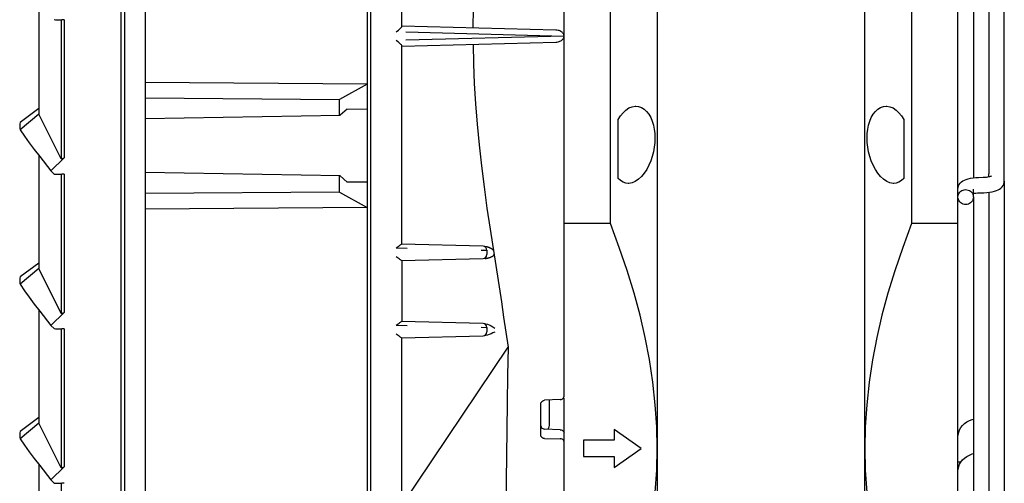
# Model space of a CAD drawing. Header units: inches. Extents: x 0 to 39.3, y 0 to 30.4.
# Tile 20 of 39: x 20.9 to 25.9, y 12.5 to 14.9. Entities that reach past the tile are written whole.
import ezdxf

# ---------------------------------------------------------------- set-up
doc = ezdxf.new("R2010")
doc.units = ezdxf.units.IN
doc.header["$LTSCALE"] = 2.160714
doc.header["$MEASUREMENT"] = 0
doc.layers.get('0').update_dxf_attribs({"linetype": 'CONTINUOUS'})
doc.layers.add('FAN-ELECTRICS_14', color=7, linetype='CONTINUOUS')
doc.layers.add('INTFCLR_3', color=7, linetype='CONTINUOUS')

msp = doc.modelspace()

# ---------------------------------------------------------------- linework, layer by layer
at = {"color": 7, "linetype": 'Continuous'}
for p, q in [((21.4262, 9.8327), (21.4262, 19.7051)), ((21.5286, 19.5661), (21.5286, 9.9717)), ((22.6802, 10.5289), (22.6802, 19.1127)), ((23.9006, 13.84), (23.9006, 18.1813)), ((25.4361, 18.1813), (25.4361, 13.84)), ((25.6723, 11.4096), (25.6723, 18.1813)), ((23.6644, 12.9595), (23.6644, 17.5017)), ((22.6606, 17.3673), (22.6606, 12.1705)), ((24.1393, 16.9677), (24.1393, 11.823)), ((25.1974, 11.823), (25.1974, 16.9677)), ((25.751, 16.7479), (25.751, 14.0733)), ((25.8298, 16.6257), (25.8298, 14.0927)), ((22.8376, 14.8449), (22.8376, 15.8559)), ((22.8087, 14.8175), (22.8203, 14.8264)), ((23.6225, 14.8261), (22.8375, 14.8467)), ((22.8578, 14.8168), (23.6644, 14.7954)), ((22.8375, 14.7443), (23.6225, 14.7648)), ((23.6644, 14.7954), (22.8578, 14.7742)), ((22.8376, 13.735), (22.8376, 14.746)), ((22.6607, 14.5506), (21.5286, 14.5587)), ((22.6607, 14.5506), (22.5198, 14.4728)), ((21.5286, 14.48), (22.5198, 14.4728)), ((22.5198, 14.3921), (22.5198, 14.4728)), ((22.559, 14.4234), (22.5236, 14.3921)), ((22.559, 14.4234), (22.6607, 14.4242)), ((21.5286, 14.3748), (22.5236, 14.3921)), ((23.94, 14.0704), (23.94, 14.3696)), ((25.3967, 14.3696), (25.3967, 14.0704)), ((22.5236, 14.0827), (21.5286, 14.1)), ((22.5198, 14), (22.5198, 14.0827)), ((22.5236, 14.0827), (22.559, 14.0515)), ((25.9085, 14.0567), (25.9085, 12.0384)), ((22.6607, 14.0506), (22.559, 14.0515)), ((22.5198, 14), (21.5286, 13.9929)), ((22.5198, 14), (22.6607, 13.9223)), ((25.751, 13.9737), (25.751, 12.0789)), ((25.8298, 13.9994), (25.8298, 12.0384)), ((22.6607, 13.9223), (21.5286, 13.9141)), ((23.9006, 13.84), (23.6644, 13.84)), ((25.6723, 13.84), (25.4361, 13.84)), ((22.8087, 13.7161), (22.8656, 13.7147)), ((23.2515, 13.7242), (22.8367, 13.735)), ((23.2596, 13.724), (23.2621, 13.7238)), ((23.2707, 13.7044), (23.2707, 13.6817)), ((23.2811, 13.7192), (23.2826, 13.7186)), ((22.814, 13.6662), (22.8087, 13.6701)), ((22.8367, 13.6512), (23.2515, 13.662)), ((22.8376, 13.6512), (22.8376, 13.3413)), ((23.3448, 13.4404), (23.3566, 13.3632)), ((23.3566, 13.3632), (23.3793, 13.21)), ((22.8087, 13.3224), (22.8656, 13.321)), ((23.2515, 13.3305), (22.8367, 13.3413)), ((23.2707, 13.3107), (23.2707, 13.288)), ((22.814, 13.2725), (22.8087, 13.2764)), ((22.8367, 13.2575), (23.2515, 13.2683)), ((22.8376, 10.5634), (22.8376, 13.2575)), ((23.2664, 13.2693), (23.2585, 13.2685)), ((23.2748, 13.2713), (23.2664, 13.2693)), ((22.8376, 12.4029), (23.3793, 13.21)), ((23.6644, 12.426), (23.6644, 12.9503)), ((23.5463, 12.76), (23.5463, 12.9224)), ((23.6454, 12.9427), (23.5653, 12.9391)), ((23.5911, 12.8224), (23.5911, 12.9403)), ((23.6454, 12.7893), (23.5653, 12.7927)), ((23.5653, 12.7446), (23.6454, 12.7435)), ((25.6862, 12.6232), (25.6723, 12.6232))]:
    msp.add_line(p, q, dxfattribs=at)
at = {"color": 6, "linetype": 'Continuous'}
for p, q in [((21.4065, 10.2466), (21.4065, 18.8368)), ((20.9873, 14.9746), (20.9873, 14.3981)), ((21.0987, 14.8787), (21.1054, 14.8785)), ((21.102, 14.8783), (21.102, 14.1699)), ((21.1172, 14.8783), (21.1054, 14.8785)), ((21.1172, 14.8783), (21.1172, 14.1745)), ((20.9873, 14.4259), (20.8916, 14.3551)), ((20.9873, 14.3981), (20.8916, 14.3178)), ((21.102, 14.1699), (20.9873, 14.3981)), ((20.8916, 14.3178), (20.914, 14.2853)), ((20.914, 14.2853), (20.9384, 14.2517)), ((20.9873, 14.1872), (20.9873, 13.6107)), ((21.0488, 14.1085), (21.1172, 14.1745)), ((21.102, 14.1699), (21.107, 14.1714)), ((21.107, 14.1714), (21.1121, 14.1729)), ((21.1121, 14.1729), (21.1172, 14.1745)), ((21.0655, 14.0918), (21.0488, 14.1085)), ((21.0987, 14.0913), (21.1054, 14.0911)), ((21.102, 14.0909), (21.102, 13.3824)), ((21.1172, 14.0909), (21.1054, 14.0911)), ((21.1172, 14.0909), (21.1172, 13.3871)), ((20.9873, 13.6385), (20.8916, 13.5677)), ((20.9873, 13.6107), (20.8916, 13.5304)), ((21.102, 13.3824), (20.9873, 13.6107)), ((20.8916, 13.5304), (20.914, 13.4979)), ((20.914, 13.4979), (20.9384, 13.4643)), ((20.9873, 13.3998), (20.9873, 12.8233)), ((21.0488, 13.3211), (21.1172, 13.3871)), ((21.102, 13.3824), (21.107, 13.384)), ((21.107, 13.384), (21.1121, 13.3855)), ((21.1121, 13.3855), (21.1172, 13.3871)), ((21.0655, 13.3044), (21.0488, 13.3211)), ((21.0987, 13.3039), (21.1054, 13.3037)), ((21.102, 13.3035), (21.102, 12.595)), ((21.1172, 13.3035), (21.1054, 13.3037)), ((21.1172, 13.3035), (21.1172, 12.5997)), ((20.9873, 12.8511), (20.8916, 12.7803)), ((20.9873, 12.8233), (20.8916, 12.743)), ((21.102, 12.595), (20.9873, 12.8233)), ((20.8916, 12.743), (20.914, 12.7105)), ((20.914, 12.7105), (20.9384, 12.6769)), ((20.9873, 12.6124), (20.9873, 12.0358)), ((21.0488, 12.5337), (21.1172, 12.5997)), ((21.107, 12.5966), (21.1121, 12.5981)), ((21.1121, 12.5981), (21.1172, 12.5997)), ((21.102, 12.595), (21.107, 12.5966)), ((21.0655, 12.517), (21.0488, 12.5337)), ((21.0987, 12.5165), (21.1054, 12.5163)), ((21.102, 12.5161), (21.102, 11.8076)), ((21.1172, 12.5161), (21.1054, 12.5163))]:
    msp.add_line(p, q, dxfattribs=at)
at = {"color": 7, "linetype": 'Continuous'}
for points in [[(23.201, 14.8371), (23.2029, 14.9366), (23.2068, 15.0377), (23.2129, 15.1406), (23.221, 15.245), (23.2311, 15.3505), (23.2431, 15.457), (23.2566, 15.5642), (23.2714, 15.6719), (23.2872, 15.7799)], [(22.8203, 14.8264), (22.8255, 14.8305), (22.8298, 14.8344), (22.8333, 14.8378), (22.8357, 14.8407), (22.8372, 14.8431), (22.8376, 14.8449)], [(23.6644, 14.7954), (23.6642, 14.7982), (23.6636, 14.801), (23.6627, 14.8039), (23.6613, 14.8067), (23.6595, 14.8095), (23.6573, 14.8122), (23.6546, 14.8148), (23.6514, 14.8173), (23.6477, 14.8196), (23.6436, 14.8216), (23.639, 14.8233), (23.6339, 14.8247), (23.6284, 14.8257), (23.6225, 14.8261)], [(22.8256, 14.7602), (22.8206, 14.7643), (22.8149, 14.7687), (22.8087, 14.7734)], [(22.8332, 14.7532), (22.8299, 14.7565), (22.8256, 14.7602)], [(23.6225, 14.7648), (23.6284, 14.7653), (23.6339, 14.7662), (23.6389, 14.7676), (23.6435, 14.7693), (23.6477, 14.7714), (23.6513, 14.7736), (23.6545, 14.7761), (23.6572, 14.7787), (23.6595, 14.7814), (23.6613, 14.7842), (23.6626, 14.787), (23.6636, 14.7899), (23.6642, 14.7927), (23.6644, 14.7954)], [(22.8376, 14.746), (22.8371, 14.748), (22.8356, 14.7504), (22.8332, 14.7532)], [(23.201, 14.7538), (23.2029, 14.6544), (23.2068, 14.5533), (23.2129, 14.4504), (23.221, 14.3461), (23.2311, 14.2405), (23.2431, 14.134), (23.2566, 14.0268), (23.2714, 13.9191), (23.2872, 13.811), (23.3448, 13.4404)], [(23.94, 14.3696), (23.9521, 14.3885), (23.9653, 14.4051), (23.9799, 14.4187), (23.9953, 14.429), (24.0113, 14.4357), (24.0274, 14.4385), (24.0306, 14.4386)], [(24.0306, 14.4386), (24.0433, 14.4373), (24.0586, 14.4322), (24.0727, 14.4236), (24.0855, 14.4118), (24.0968, 14.3973), (24.1064, 14.3805), (24.1142, 14.3619), (24.1202, 14.3418), (24.1245, 14.3207), (24.1271, 14.2986), (24.1279, 14.2759), (24.1271, 14.2527), (24.1245, 14.2293), (24.1202, 14.2057), (24.1142, 14.1822), (24.1064, 14.1591), (24.0968, 14.1368), (24.0856, 14.1158), (24.0727, 14.0965), (24.0586, 14.0796), (24.0433, 14.0656), (24.0274, 14.0549), (24.0113, 14.048), (23.9952, 14.045), (23.9912, 14.0449)], [(25.3455, 14.0449), (25.3414, 14.045), (25.3254, 14.048), (25.3093, 14.0549), (25.2934, 14.0656), (25.2782, 14.0796), (25.264, 14.0965), (25.2512, 14.1157), (25.2399, 14.1368), (25.2303, 14.159), (25.2225, 14.1821), (25.2165, 14.2056), (25.2122, 14.2292), (25.2096, 14.2527), (25.2088, 14.2759), (25.2096, 14.2987), (25.2122, 14.3207), (25.2165, 14.3419), (25.2225, 14.3619), (25.2304, 14.3805), (25.24, 14.3973), (25.2512, 14.4119), (25.2641, 14.4237), (25.2782, 14.4323), (25.2935, 14.4373), (25.3061, 14.4386)], [(25.3061, 14.4386), (25.3093, 14.4385), (25.3255, 14.4357), (25.3415, 14.429), (25.3569, 14.4187), (25.3714, 14.405), (25.3846, 14.3885), (25.3967, 14.3696)], [(23.9912, 14.0449), (23.9798, 14.0459), (23.9653, 14.0507), (23.9521, 14.0589), (23.94, 14.0704)], [(25.3967, 14.0704), (25.3846, 14.0589), (25.3714, 14.0506), (25.3568, 14.0459), (25.3455, 14.0449)], [(24.1393, 12.6936), (24.137, 12.8042), (24.1297, 12.9165), (24.1172, 13.0311), (24.1, 13.1463), (24.0781, 13.2599), (24.0518, 13.3732), (24.0216, 13.4857), (23.9866, 13.5999), (23.9462, 13.7183), (23.9006, 13.84)], [(25.4361, 13.84), (25.3905, 13.7182), (25.3501, 13.5997), (25.3151, 13.4855), (25.2848, 13.373), (25.2585, 13.2597), (25.2367, 13.146), (25.2195, 13.0309), (25.207, 12.9163), (25.1997, 12.8041), (25.1974, 12.6936)], [(22.8087, 13.7161), (22.8139, 13.72), (22.8232, 13.7268)], [(22.8232, 13.7268), (22.8271, 13.7296), (22.8304, 13.7319), (22.8331, 13.7336), (22.8352, 13.7346), (22.8367, 13.735)], [(23.2417, 13.7049), (23.267, 13.7045), (23.2698, 13.7045), (23.2707, 13.7044)], [(23.2621, 13.7238), (23.2645, 13.7236), (23.2667, 13.7233), (23.2689, 13.7229), (23.2709, 13.7224), (23.2728, 13.7219), (23.2747, 13.7214)], [(23.2747, 13.7214), (23.2764, 13.7209), (23.2781, 13.7203), (23.2796, 13.7197), (23.2811, 13.7192)], [(23.2826, 13.7186), (23.2839, 13.718), (23.2852, 13.7174), (23.2865, 13.7169), (23.2876, 13.7163), (23.2888, 13.7158), (23.2898, 13.7152), (23.2909, 13.7147), (23.2918, 13.7141), (23.2928, 13.7136), (23.2937, 13.7131), (23.2945, 13.7126), (23.2953, 13.7121), (23.2961, 13.7116), (23.2969, 13.7111), (23.2976, 13.7106), (23.2982, 13.7101), (23.2989, 13.7096), (23.2995, 13.7091), (23.3001, 13.7087), (23.3006, 13.7082), (23.3011, 13.7077), (23.3016, 13.7073), (23.3021, 13.7068), (23.3025, 13.7063), (23.3029, 13.7058), (23.3033, 13.7053), (23.3036, 13.7048), (23.3039, 13.7043), (23.304, 13.7036), (23.3039, 13.7029)], [(22.8367, 13.6512), (22.8352, 13.6516), (22.8331, 13.6526), (22.8304, 13.6543), (22.8271, 13.6566), (22.8233, 13.6594), (22.814, 13.6662)], [(23.262, 13.6623), (23.2644, 13.6624), (23.2667, 13.6626), (23.2688, 13.6629), (23.2709, 13.6632), (23.2729, 13.6636), (23.2748, 13.664)], [(23.2748, 13.664), (23.2766, 13.6644), (23.2783, 13.6649), (23.28, 13.6654), (23.2815, 13.6658)], [(23.2815, 13.6658), (23.283, 13.6663), (23.2845, 13.6668), (23.2859, 13.6673), (23.2872, 13.6678), (23.2884, 13.6682), (23.2897, 13.6687), (23.2908, 13.6692), (23.2919, 13.6697), (23.293, 13.6701), (23.294, 13.6706), (23.295, 13.6711), (23.2959, 13.6715), (23.2968, 13.672), (23.2977, 13.6724), (23.2985, 13.6728), (23.2993, 13.6733), (23.3, 13.6737), (23.3007, 13.6741), (23.3014, 13.6745), (23.3021, 13.675), (23.3027, 13.6754), (23.3033, 13.6758), (23.3039, 13.6762), (23.3044, 13.6766), (23.3049, 13.6771), (23.3054, 13.6775), (23.3058, 13.678), (23.3062, 13.6784), (23.3066, 13.6789), (23.3069, 13.6795), (23.3072, 13.68), (23.3073, 13.6806), (23.3073, 13.6812), (23.3072, 13.6818)], [(22.8087, 13.3224), (22.8139, 13.3263), (22.8232, 13.3331)], [(22.8232, 13.3331), (22.8271, 13.3359), (22.8304, 13.3382), (22.8331, 13.3399), (22.8352, 13.3409), (22.8367, 13.3413)], [(23.2417, 13.3112), (23.267, 13.3108), (23.2698, 13.3108), (23.2707, 13.3107)], [(23.2568, 13.3303), (23.2653, 13.3293), (23.2742, 13.3268)], [(23.2742, 13.3268), (23.2833, 13.3231), (23.2926, 13.3185), (23.302, 13.3131), (23.3118, 13.3075)], [(22.8367, 13.2575), (22.8352, 13.2579), (22.8331, 13.2589), (22.8304, 13.2606), (22.8271, 13.2629), (22.8233, 13.2657), (22.814, 13.2725)], [(23.3112, 13.287), (23.3017, 13.2823), (23.2924, 13.2778), (23.2835, 13.2741), (23.2748, 13.2713)], [(23.3793, 13.21), (23.3764, 13.066), (23.374, 12.9256), (23.372, 12.7894), (23.3705, 12.6575), (23.3696, 12.5304), (23.3692, 12.4084)], [(23.6454, 12.9427), (23.6504, 12.9435), (23.655, 12.9452), (23.6589, 12.948), (23.6619, 12.9514), (23.6638, 12.9553), (23.6644, 12.9595)], [(23.5463, 12.9224), (23.5469, 12.9266), (23.5488, 12.9305), (23.5519, 12.9339), (23.5558, 12.9366), (23.5604, 12.9384), (23.5653, 12.9391)], [(23.5463, 12.8088), (23.547, 12.8047), (23.5488, 12.801), (23.5519, 12.7977), (23.5558, 12.7951), (23.5604, 12.7934), (23.5653, 12.7927)], [(23.5837, 12.7919), (23.5856, 12.7964), (23.5881, 12.8038)], [(23.5881, 12.8038), (23.5898, 12.8108), (23.5908, 12.817), (23.5911, 12.8224)], [(25.6723, 12.7535), (25.6732, 12.7653), (25.6759, 12.7772), (25.6805, 12.7888), (25.687, 12.8), (25.6955, 12.8105), (25.7056, 12.8201), (25.7174, 12.8286), (25.7305, 12.8357), (25.7447, 12.8413), (25.751, 12.843)], [(23.5653, 12.7446), (23.5603, 12.7451), (23.5557, 12.7467), (23.5518, 12.7492), (23.5488, 12.7524), (23.5469, 12.7561), (23.5463, 12.76)], [(23.6454, 12.7893), (23.6504, 12.7886), (23.655, 12.7869), (23.6589, 12.7843), (23.6619, 12.781), (23.6638, 12.7773), (23.6644, 12.7733)], [(23.6644, 12.7281), (23.6638, 12.7321), (23.6619, 12.7358), (23.6589, 12.739), (23.6549, 12.7414), (23.6503, 12.743), (23.6454, 12.7435)], [(23.9867, 11.7876), (24.0216, 11.9018), (24.0519, 12.0143), (24.0782, 12.1276), (24.1, 12.2412), (24.1173, 12.3564), (24.1297, 12.4709), (24.137, 12.5832), (24.1393, 12.6936)], [(25.1974, 12.6936), (25.1997, 12.583), (25.207, 12.4707), (25.2195, 12.3561), (25.2367, 12.241), (25.2586, 12.1273), (25.2849, 12.0141), (25.3151, 11.9016), (25.3501, 11.7874), (25.3905, 11.669), (25.4361, 11.5472)], [(25.6723, 12.5781), (25.6732, 12.59), (25.6759, 12.6018), (25.6805, 12.6134), (25.687, 12.6246), (25.6955, 12.6352), (25.7056, 12.6448), (25.7174, 12.6532), (25.7305, 12.6603), (25.7447, 12.6659), (25.751, 12.6676)]]:
    msp.add_lwpolyline(points, dxfattribs=at)
at = {"color": 6, "linetype": 'Continuous'}
for points in [[(21.0655, 14.8792), (21.0721, 14.879), (21.0788, 14.8789)], [(21.0788, 14.8789), (21.0921, 14.8789), (21.0987, 14.8787)], [(20.8915, 14.3551), (20.8908, 14.349), (20.8901, 14.3429), (20.8898, 14.3368), (20.8898, 14.3306), (20.8904, 14.3243), (20.8916, 14.3178)], [(20.9384, 14.2517), (20.9643, 14.2171), (20.9916, 14.1816), (21.0488, 14.1085)], [(21.0655, 14.0918), (21.0721, 14.0916), (21.0788, 14.0915)], [(21.0788, 14.0915), (21.0921, 14.0915), (21.0987, 14.0913)], [(20.8915, 13.5677), (20.8908, 13.5616), (20.8901, 13.5555), (20.8898, 13.5494), (20.8898, 13.5432), (20.8904, 13.5369), (20.8916, 13.5304)], [(20.9384, 13.4643), (20.9643, 13.4297), (20.9916, 13.3942), (21.0488, 13.3211)], [(21.0655, 13.3044), (21.0721, 13.3042), (21.0788, 13.3041)], [(21.0788, 13.3041), (21.0921, 13.3041), (21.0987, 13.3039)], [(20.8915, 12.7803), (20.8908, 12.7742), (20.8901, 12.7681), (20.8898, 12.762), (20.8898, 12.7558), (20.8904, 12.7495), (20.8916, 12.743)], [(20.9384, 12.6769), (20.9643, 12.6423), (20.9916, 12.6068), (21.0488, 12.5337)], [(21.0655, 12.517), (21.0721, 12.5168), (21.0788, 12.5167)], [(21.0788, 12.5167), (21.0921, 12.5167), (21.0987, 12.5165)]]:
    msp.add_lwpolyline(points, dxfattribs=at)
at = {"color": 7, "linetype": 'Continuous'}
for centre, start, end in [((23.251, 13.7045), 359.625, 88.5), ((23.251, 13.6817), 271.5004, 0.0005), ((23.251, 13.3108), 359.625, 88.5), ((23.251, 13.288), 271.5004, 0.0005)]:
    msp.add_arc(centre, 0.0197, start, end, dxfattribs=at)
at = {"layer": 'FAN-ELECTRICS_14', "color": 7, "linetype": 'Continuous'}
for p, q in [((25.9085, 14.0567), (25.9085, 17.5525)), ((25.8298, 14.079), (25.8298, 14.0927)), ((25.751, 13.9752), (25.751, 14.016))]:
    msp.add_line(p, q, dxfattribs=at)
for points in [[(25.6723, 14.016), (25.673, 14.0238), (25.6751, 14.0316), (25.6787, 14.0392), (25.6837, 14.0461), (25.6899, 14.0521), (25.697, 14.0573), (25.7051, 14.0616), (25.7142, 14.0653), (25.7246, 14.0684), (25.7363, 14.071), (25.7493, 14.0731), (25.763, 14.0746), (25.7768, 14.0754)], [(25.7768, 14.0754), (25.8003, 14.0759), (25.8094, 14.0764), (25.8174, 14.0772), (25.8244, 14.0781), (25.8302, 14.0791), (25.8349, 14.0801), (25.8385, 14.0811), (25.841, 14.0819), (25.8424, 14.0824)], [(25.8049, 13.9973), (25.8192, 13.9982), (25.8334, 13.9998), (25.8465, 14.002), (25.8579, 14.0047), (25.8679, 14.0079), (25.8767, 14.0115), (25.8845, 14.0158), (25.8914, 14.0209), (25.8973, 14.0268), (25.9021, 14.0335), (25.9056, 14.0408), (25.9078, 14.0486), (25.9085, 14.0567)], [(25.6723, 13.9752), (25.6729, 13.9819), (25.6747, 13.9883), (25.6776, 13.9943), (25.6815, 13.9997), (25.6863, 14.0043), (25.6919, 14.0081), (25.6981, 14.0109), (25.7047, 14.0126), (25.7115, 14.0132), (25.7183, 14.0127), (25.725, 14.011), (25.7312, 14.0082), (25.7368, 14.0045), (25.7417, 13.9998), (25.7456, 13.9944), (25.7486, 13.9883), (25.7504, 13.982), (25.751, 13.9752)], [(25.751, 13.9752), (25.7504, 13.9685), (25.7486, 13.9621), (25.7457, 13.9561), (25.7418, 13.9507), (25.737, 13.9461), (25.7315, 13.9423), (25.7253, 13.9395), (25.7186, 13.9378), (25.7118, 13.9372), (25.705, 13.9377), (25.6984, 13.9394), (25.6921, 13.9422), (25.6865, 13.9459), (25.6817, 13.9506), (25.6777, 13.956), (25.6747, 13.9621), (25.6729, 13.9684), (25.6723, 13.9752)], [(25.751, 13.9937), (25.7512, 13.9937), (25.7571, 13.9947), (25.764, 13.9956), (25.772, 13.9963), (25.7808, 13.9968), (25.8049, 13.9973)]]:
    msp.add_lwpolyline(points, dxfattribs=at)
at = {"layer": 'INTFCLR_3', "color": 7, "linetype": 'Continuous'}
for p, q in [((24.0581, 12.6936), (23.9203, 12.7911)), ((23.9203, 12.7911), (23.9203, 12.7354)), ((23.9203, 12.7354), (23.7628, 12.7354)), ((23.7628, 12.7354), (23.7628, 12.6519)), ((23.7628, 12.6519), (23.9203, 12.6519)), ((23.9203, 12.5962), (24.0581, 12.6936)), ((23.9203, 12.6519), (23.9203, 12.5962))]:
    msp.add_line(p, q, dxfattribs=at)

doc.saveas('drawing.dxf')
